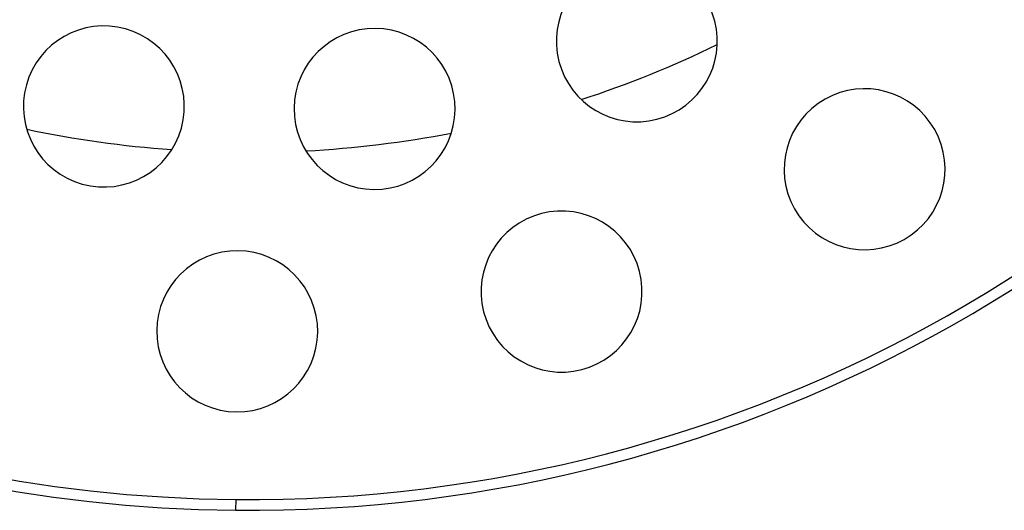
# Paper-space layout '_Superior' of a CAD drawing. Header units: millimetres. Extents: x -40 to 40, y -40 to 40.
# Tile 2 of 13: x -6.4 to 21.1, y -40 to -26.3. Entities that reach past the tile are written whole.
import ezdxf

# ---------------------------------------------------------------- set-up
doc = ezdxf.new("R2010")
doc.units = ezdxf.units.MM

psp = doc.layouts.new('_Superior')

# ---------------------------------------------------------------- linework, layer by layer
at = {"color": 7, "linetype": 'Continuous', "lineweight": 25}
psp.add_line((-0.365, -39.698), (-0.368, -39.998), dxfattribs=at)
for centre, radius, start, end in [((0, 0), 40, 89.4727, 269.4727), ((0, 0), 40, 269.4727, 89.4727), ((0, 0), 39.7, 89.4727, 269.4727), ((0, 0), 39.7, 269.4727, 89.4727), ((10.851, -26.894), 2.25, 14.4727, 194.4727), ((10.851, -26.894), 2.25, 194.4727, 14.4727), ((-4.05, -28.716), 2.25, 344.4727, 164.4727), ((3.52, -28.786), 2.25, 359.4727, 179.4727), ((0, 0), 30, 288.0567, 295.8887), ((-4.05, -28.716), 2.25, 164.4727, 344.4727), ((17.22, -30.471), 2.25, 29.4727, 209.4727), ((3.52, -28.786), 2.25, 179.4727, 359.4727), ((0, 0), 30, 258.0567, 265.8887), ((17.22, -30.471), 2.25, 209.4727, 29.4727), ((0, 0), 30, 273.0567, 280.8887), ((8.747, -33.889), 2.25, 14.4727, 194.4727), ((-0.322, -34.999), 2.25, 359.4727, 179.4727), ((8.747, -33.889), 2.25, 194.4727, 14.4727), ((-0.322, -34.999), 2.25, 179.4727, 359.4727)]:
    psp.add_arc(centre, radius, start, end, dxfattribs=at)

doc.saveas('drawing.dxf')
